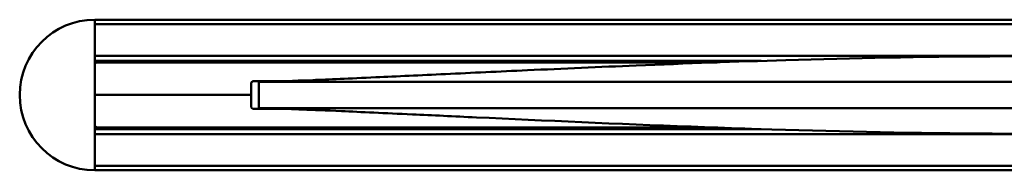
# Model space of a CAD drawing. Header units: millimetres. Extents: x 448 to 2336, y 1062 to 2601.
# Tile 5 of 10: x 769 to 1087, y 2547 to 2595. Entities that reach past the tile are written whole.
import ezdxf

# ---------------------------------------------------------------- set-up
doc = ezdxf.new("R2010")
doc.units = ezdxf.units.MM
doc.header["$LTSCALE"] = 10
doc.layers.add('Visibile (ISO)', color=7, linetype='Continuous', lineweight=50)

msp = doc.modelspace()

# ---------------------------------------------------------------- linework, layer by layer
at = {"layer": 'Visibile (ISO)'}
for p, q in [((792.933, 2595.319), (792.933, 2595.119)), ((792.933, 2595.319), (1802.933, 2595.319)), ((792.933, 2595.119), (792.933, 2594.123)), ((792.933, 2547.069), (792.933, 2595.069)), ((1802.933, 2593.923), (792.933, 2593.923)), ((792.933, 2583.714), (1802.933, 2583.714)), ((792.933, 2583.514), (792.933, 2582.259)), ((1008.211, 2582.059), (792.933, 2582.059)), ((802.734, 2581.733), (792.933, 2581.819)), ((793.933, 2581.579), (994.047, 2581.579)), ((959.318, 2581.818), (1000.933, 2581.818)), ((843.433, 2574.579), (843.433, 2571.079)), ((853.951, 2575.519), (844.091, 2575.519)), ((855.653, 2575.579), (844.433, 2575.579)), ((845.933, 2575.317), (845.933, 2566.82)), ((877.135, 2575.318), (876.311, 2575.318)), ((877.976, 2575.318), (877.135, 2575.318)), ((882.403, 2575.318), (881.519, 2575.318)), ((883.304, 2575.318), (882.403, 2575.318)), ((884.205, 2575.318), (883.304, 2575.318)), ((885.122, 2575.318), (884.205, 2575.318)), ((980.818, 2575.319), (980.818, 2575.319)), ((992.586, 2575.318), (988.789, 2575.318)), ((996.423, 2575.318), (992.586, 2575.318)), ((1000.3, 2575.318), (996.423, 2575.318)), ((1004.216, 2575.318), (1000.3, 2575.318)), ((1008.17, 2575.318), (1004.216, 2575.318)), ((1012.159, 2575.318), (1008.17, 2575.318)), ((1014.503, 2575.318), (1012.159, 2575.318)), ((1016.858, 2575.318), (1014.503, 2575.318)), ((1019.224, 2575.318), (1016.858, 2575.318)), ((1021.602, 2575.318), (1019.224, 2575.318)), ((1023.99, 2575.318), (1021.602, 2575.318)), ((1026.389, 2575.318), (1023.99, 2575.318)), ((1031.217, 2575.318), (1026.389, 2575.318)), ((1036.085, 2575.318), (1031.217, 2575.318)), ((1040.99, 2575.318), (1036.085, 2575.318)), ((1045.931, 2575.318), (1040.99, 2575.318)), ((1050.905, 2575.318), (1045.931, 2575.318)), ((1055.911, 2575.318), (1050.905, 2575.318)), ((1060.947, 2575.318), (1055.911, 2575.318)), ((1066.012, 2575.318), (1060.947, 2575.318)), ((1071.103, 2575.318), (1066.012, 2575.318)), ((1074.152, 2575.318), (1071.103, 2575.318)), ((1077.209, 2575.318), (1074.152, 2575.318)), ((1080.313, 2575.318), (1077.209, 2575.318)), ((1083.425, 2575.318), (1080.313, 2575.318)), ((1089.636, 2575.318), (1083.425, 2575.318)), ((843.433, 2571.079), (792.933, 2571.079)), ((843.433, 2571.079), (792.933, 2571.079)), ((843.433, 2567.579), (843.433, 2571.079)), ((844.153, 2566.619), (853.94, 2566.619)), ((855.085, 2566.579), (844.433, 2566.579)), ((980.818, 2566.818), (980.818, 2566.817)), ((992.586, 2566.818), (988.789, 2566.818)), ((996.423, 2566.818), (992.586, 2566.818)), ((1000.3, 2566.818), (996.423, 2566.818)), ((1004.216, 2566.818), (1000.3, 2566.818)), ((1008.17, 2566.818), (1004.216, 2566.818)), ((1012.159, 2566.818), (1008.17, 2566.818)), ((1014.503, 2566.818), (1012.159, 2566.818)), ((1016.858, 2566.818), (1014.503, 2566.818)), ((1019.224, 2566.818), (1016.858, 2566.818)), ((1021.602, 2566.818), (1019.224, 2566.818)), ((1023.99, 2566.818), (1021.602, 2566.818)), ((1026.389, 2566.818), (1023.99, 2566.818)), ((1031.217, 2566.818), (1026.389, 2566.818)), ((1036.085, 2566.818), (1031.217, 2566.818)), ((1040.99, 2566.818), (1036.085, 2566.818)), ((1045.931, 2566.818), (1040.99, 2566.818)), ((1050.905, 2566.818), (1045.931, 2566.818)), ((1055.911, 2566.818), (1050.905, 2566.818)), ((1060.947, 2566.818), (1055.911, 2566.818)), ((1066.012, 2566.818), (1060.947, 2566.818)), ((1071.103, 2566.818), (1066.012, 2566.818)), ((1074.152, 2566.818), (1071.103, 2566.818)), ((1077.209, 2566.818), (1074.152, 2566.818)), ((1080.313, 2566.818), (1077.209, 2566.818)), ((1083.425, 2566.818), (1080.313, 2566.818)), ((1089.636, 2566.818), (1083.425, 2566.818)), ((792.933, 2560.319), (802.734, 2560.404)), ((792.933, 2560.079), (1008.199, 2560.079)), ((792.933, 2559.879), (792.933, 2558.623)), ((1802.933, 2558.423), (792.933, 2558.423)), ((793.933, 2560.579), (993.476, 2560.579)), ((1000.933, 2560.318), (959.318, 2560.318)), ((792.933, 2548.214), (1802.933, 2548.214)), ((792.933, 2548.014), (792.933, 2547.019)), ((792.933, 2547.019), (792.933, 2546.819)), ((1802.933, 2546.819), (792.933, 2546.819))]:
    msp.add_line(p, q, dxfattribs=at)
for centre, radius, start, end in [((792.933, 2571.069), 24.25, 90, 270), ((793.933, 2580.579), 1, 90, 180), ((802.733, 2581.533), 0.2, 13.15903, 89.5), ((959.318, 2580.818), 1, 89.99998, 130.51629), ((844.433, 2574.579), 1, 90, 180), ((844.433, 2574.559), 1, 106.2602, 180), ((844.433, 2567.579), 1, 180, 270), ((793.933, 2561.579), 1, 180, 270), ((802.733, 2560.604), 0.2, 270.5, 352.66592), ((959.318, 2561.318), 1, 227.71767, 270.00002)]:
    msp.add_arc(centre, radius, start, end, dxfattribs=at)
for points, knots in [([(846.094, 2575.323), (847.525, 2575.337), (848.849, 2575.362), (852.592, 2575.469), (856.399, 2575.593), (868.349, 2576.082), (875.165, 2576.379), (890.438, 2577.078), (898.172, 2577.44), (914.706, 2578.212), (923.642, 2578.628), (944.205, 2579.564), (956.005, 2580.085), (983.844, 2581.226), (1000.008, 2581.823), (1038.083, 2582.957), (1060.108, 2583.397), (1106.425, 2583.672), (1130.785, 2583.415), (1178.538, 2582.305), (1202.066, 2581.471), (1247.423, 2579.601), (1269.973, 2578.541), (1295.228, 2577.362), (1300.741, 2577.105), (1312.824, 2576.549), (1318.863, 2576.28), (1328.162, 2575.883), (1331.78, 2575.739), (1337.876, 2575.511), (1339.818, 2575.45), (1342.554, 2575.371), (1343.418, 2575.353), (1344.937, 2575.33), (1345.316, 2575.325), (1345.677, 2575.322)], [0, 0, 0, 0, 4.6932078, 4.6932078, 9.6930985, 9.6930985, 13.2914221, 13.2914221, 16.0748626, 16.0748626, 18.957544, 18.957544, 22.600928, 22.600928, 27.5005671, 27.5005671, 34.1103853, 34.1103853, 41.3996814, 41.3996814, 48.4978185, 48.4978185, 55.3276447, 55.3276447, 57.354729, 57.354729, 60.2425028, 60.2425028, 62.9650953, 62.9650953, 66.1995962, 66.1995962, 69.8485664, 69.8485664, 71.1129633, 71.1129633, 71.1129633, 71.1129633]), ([(895.806, 2575.318), (895.511, 2575.319), (895.216, 2575.319), (894.625, 2575.319), (894.329, 2575.319), (894.034, 2575.318)], [-0.33853328, -0.33853328, -0.33853328, -0.33853328, -0.16928198, -0.16928198, -0.00003068, -0.00003068, -0.00003068, -0.00003068]), ([(910.82, 2575.318), (910.484, 2575.319), (910.147, 2575.319), (909.474, 2575.319), (909.138, 2575.319), (908.801, 2575.318)], [-0.31453402, -0.31453402, -0.31453402, -0.31453402, -0.15727229, -0.15727229, -0.00001054, -0.00001054, -0.00001054, -0.00001054]), ([(912.884, 2575.318), (912.54, 2575.318), (912.196, 2575.319), (911.508, 2575.319), (911.164, 2575.319), (910.82, 2575.318)], [-0.31447145, -0.31447145, -0.31447145, -0.31447145, -0.15723863, -0.15723863, -0.00000579, -0.00000579, -0.00000579, -0.00000579]), ([(914.994, 2575.318), (914.642, 2575.318), (914.29, 2575.318), (913.587, 2575.319), (913.236, 2575.318), (912.884, 2575.318)], [-0.31448114, -0.31448114, -0.31448114, -0.31448114, -0.15724191, -0.15724191, -0.00000266, -0.00000266, -0.00000266, -0.00000266]), ([(917.148, 2575.318), (916.789, 2575.318), (916.43, 2575.318), (915.712, 2575.318), (915.353, 2575.318), (914.994, 2575.318)], [-0.31459204, -0.31459204, -0.31459204, -0.31459204, -0.15729553, -0.15729553, -0.00000828, -0.00000828, -0.00000828, -0.00000828]), ([(919.349, 2575.318), (918.982, 2575.318), (918.615, 2575.318), (917.882, 2575.318), (917.515, 2575.318), (917.148, 2575.318)], [-0.31473011, -0.31473011, -0.31473011, -0.31473011, -0.1573714, -0.1573714, -0.00001268, -0.00001268, -0.00001268, -0.00001268]), ([(921.595, 2575.318), (921.221, 2575.318), (920.846, 2575.318), (920.098, 2575.318), (919.723, 2575.318), (919.349, 2575.318)], [-0.31496646, -0.31496646, -0.31496646, -0.31496646, -0.15749099, -0.15749099, -0.0000155, -0.0000155, -0.0000155, -0.0000155]), ([(924.12, 2575.318), (923.699, 2575.318), (923.278, 2575.318), (922.437, 2575.318), (922.016, 2575.318), (921.595, 2575.318)], [-0.34709444, -0.34709444, -0.34709444, -0.34709444, -0.17355081, -0.17355081, -0.00001653, -0.00001653, -0.00001653, -0.00001653]), ([(926.7, 2575.318), (926.27, 2575.318), (925.84, 2575.318), (924.98, 2575.318), (924.55, 2575.318), (924.12, 2575.318)], [-0.34754606, -0.34754606, -0.34754606, -0.34754606, -0.17378091, -0.17378091, -0.00001577, -0.00001577, -0.00001577, -0.00001577]), ([(929.334, 2575.318), (928.895, 2575.318), (928.456, 2575.319), (927.578, 2575.318), (927.139, 2575.318), (926.7, 2575.318)], [-0.34809668, -0.34809668, -0.34809668, -0.34809668, -0.17405493, -0.17405493, -0.00001319, -0.00001319, -0.00001319, -0.00001319]), ([(932.023, 2575.318), (931.575, 2575.318), (931.127, 2575.319), (930.231, 2575.319), (929.782, 2575.318), (929.334, 2575.318)], [-0.3487367, -0.3487367, -0.3487367, -0.3487367, -0.17437299, -0.17437299, -0.00000928, -0.00000928, -0.00000928, -0.00000928]), ([(934.765, 2575.318), (934.308, 2575.319), (933.851, 2575.319), (932.937, 2575.319), (932.48, 2575.318), (932.023, 2575.318)], [-0.34947636, -0.34947636, -0.34947636, -0.34947636, -0.17474037, -0.17474037, -0.00000439, -0.00000439, -0.00000439, -0.00000439]), ([(937.561, 2575.318), (937.095, 2575.319), (936.629, 2575.319), (935.697, 2575.319), (935.231, 2575.319), (934.765, 2575.318)], [-0.35031568, -0.35031568, -0.35031568, -0.35031568, -0.17515933, -0.17515933, -0.00000299, -0.00000299, -0.00000299, -0.00000299]), ([(940.409, 2575.318), (939.934, 2575.319), (939.459, 2575.319), (938.51, 2575.319), (938.035, 2575.319), (937.561, 2575.318)], [-0.35125284, -0.35125284, -0.35125284, -0.35125284, -0.17563075, -0.17563075, -0.00000867, -0.00000867, -0.00000867, -0.00000867]), ([(943.309, 2575.319), (942.825, 2575.319), (942.342, 2575.319), (941.375, 2575.319), (940.892, 2575.319), (940.409, 2575.318)], [-0.35229017, -0.35229017, -0.35229017, -0.35229017, -0.1761522, -0.1761522, -0.00001425, -0.00001425, -0.00001425, -0.00001425]), ([(946.26, 2575.319), (945.768, 2575.319), (945.276, 2575.319), (944.293, 2575.319), (943.801, 2575.319), (943.309, 2575.319)], [-0.35341849, -0.35341849, -0.35341849, -0.35341849, -0.17671903, -0.17671903, -0.00001959, -0.00001959, -0.00001959, -0.00001959]), ([(949.262, 2575.319), (948.762, 2575.319), (948.262, 2575.319), (947.261, 2575.319), (946.761, 2575.319), (946.26, 2575.319)], [-0.35463725, -0.35463725, -0.35463725, -0.35463725, -0.17733086, -0.17733086, -0.00002448, -0.00002448, -0.00002448, -0.00002448]), ([(952.315, 2575.319), (951.806, 2575.319), (951.297, 2575.319), (950.28, 2575.319), (949.771, 2575.319), (949.262, 2575.319)], [-0.35593902, -0.35593902, -0.35593902, -0.35593902, -0.17798381, -0.17798381, -0.0000286, -0.0000286, -0.0000286, -0.0000286]), ([(955.156, 2575.319), (954.682, 2575.319), (954.209, 2575.319), (953.262, 2575.319), (952.788, 2575.319), (952.315, 2575.319)], [-0.32749784, -0.32749784, -0.32749784, -0.32749784, -0.16376499, -0.16376499, -0.00003213, -0.00003213, -0.00003213, -0.00003213]), ([(958.038, 2575.319), (957.557, 2575.319), (957.077, 2575.319), (956.116, 2575.319), (955.636, 2575.319), (955.156, 2575.319)], [-0.32871461, -0.32871461, -0.32871461, -0.32871461, -0.16437462, -0.16437462, -0.00003462, -0.00003462, -0.00003462, -0.00003462]), ([(960.959, 2575.319), (960.472, 2575.319), (959.986, 2575.319), (959.012, 2575.319), (958.525, 2575.319), (958.038, 2575.319)], [-0.32999561, -0.32999561, -0.32999561, -0.32999561, -0.16501614, -0.16501614, -0.00003666, -0.00003666, -0.00003666, -0.00003666]), ([(963.921, 2575.319), (963.427, 2575.319), (962.934, 2575.319), (961.946, 2575.319), (961.453, 2575.319), (960.959, 2575.319)], [-0.33131982, -0.33131982, -0.33131982, -0.33131982, -0.16567908, -0.16567908, -0.00003833, -0.00003833, -0.00003833, -0.00003833]), ([(966.92, 2575.318), (966.42, 2575.319), (965.92, 2575.319), (964.92, 2575.319), (964.42, 2575.319), (963.921, 2575.319)], [-0.33269486, -0.33269486, -0.33269486, -0.33269486, -0.1663673, -0.1663673, -0.00003976, -0.00003976, -0.00003976, -0.00003976]), ([(988.789, 2575.318), (988.164, 2575.32), (987.538, 2575.32), (986.287, 2575.32), (985.662, 2575.32), (985.036, 2575.319)], [-0.39710703, -0.39710703, -0.39710703, -0.39710703, -0.19858508, -0.19858508, -0.00006314, -0.00006314, -0.00006314, -0.00006314]), ([(1345.677, 2566.815), (1344.248, 2566.802), (1343.042, 2566.78), (1339.374, 2566.674), (1336.575, 2566.583), (1327.392, 2566.223), (1321.598, 2565.979), (1307.535, 2565.347), (1299.692, 2564.983), (1283.476, 2564.226), (1275.104, 2563.834), (1256.052, 2562.956), (1245.191, 2562.466), (1219.653, 2561.377), (1204.838, 2560.791), (1169.659, 2559.604), (1149.184, 2559.076), (1104.317, 2558.464), (1079.834, 2558.509), (1032.078, 2559.298), (1008.702, 2560), (961.944, 2561.756), (938.113, 2562.838), (909.04, 2564.189), (902.032, 2564.517), (886.739, 2565.229), (878.808, 2565.593), (867.533, 2566.088), (863.462, 2566.258), (856.541, 2566.53), (853.993, 2566.619), (850.412, 2566.733), (849.656, 2566.752), (847.696, 2566.793), (846.839, 2566.806), (846.094, 2566.813)], [0, 0, 0, 0, 5.0001578, 5.0001578, 8.9756348, 8.9756348, 12.5626466, 12.5626466, 15.5595847, 15.5595847, 18.3135242, 18.3135242, 21.6935891, 21.6935891, 26.1999582, 26.1999582, 32.3595038, 32.3595038, 39.678982, 39.678982, 46.7165983, 46.7165983, 53.9209081, 53.9209081, 56.2979021, 56.2979021, 59.5271109, 59.5271109, 62.2288658, 62.2288658, 65.2526348, 65.2526348, 68.6847173, 68.6847173, 71.1278082, 71.1278082, 71.1278082, 71.1278082]), ([(895.806, 2566.818), (895.511, 2566.818), (895.216, 2566.817), (894.625, 2566.817), (894.329, 2566.818), (894.034, 2566.818)], [0.00001869, 0.00001869, 0.00001869, 0.00001869, 0.16926993, 0.16926993, 0.33852117, 0.33852117, 0.33852117, 0.33852117]), ([(910.82, 2566.818), (910.484, 2566.818), (910.147, 2566.818), (909.474, 2566.818), (909.138, 2566.818), (908.801, 2566.818)], [0.00001205, 0.00001205, 0.00001205, 0.00001205, 0.15727374, 0.15727374, 0.31453543, 0.31453543, 0.31453543, 0.31453543]), ([(912.884, 2566.818), (912.54, 2566.818), (912.196, 2566.818), (911.508, 2566.818), (911.164, 2566.818), (910.82, 2566.818)], [0.0000185, 0.0000185, 0.0000185, 0.0000185, 0.15725127, 0.15725127, 0.31448406, 0.31448406, 0.31448406, 0.31448406]), ([(914.994, 2566.819), (914.642, 2566.818), (914.29, 2566.818), (913.587, 2566.818), (913.236, 2566.818), (912.884, 2566.818)], [0.00002412, 0.00002412, 0.00002412, 0.00002412, 0.15726331, 0.15726331, 0.31450251, 0.31450251, 0.31450251, 0.31450251]), ([(917.148, 2566.819), (916.789, 2566.818), (916.43, 2566.818), (915.712, 2566.818), (915.353, 2566.818), (914.994, 2566.819)], [0.00002851, 0.00002851, 0.00002851, 0.00002851, 0.15730924, 0.15730924, 0.31458071, 0.31458071, 0.31458071, 0.31458071]), ([(919.349, 2566.819), (918.982, 2566.818), (918.615, 2566.818), (917.882, 2566.818), (917.515, 2566.818), (917.148, 2566.819)], [0.00003133, 0.00003133, 0.00003133, 0.00003133, 0.15738998, 0.15738998, 0.31474864, 0.31474864, 0.31474864, 0.31474864]), ([(921.595, 2566.819), (921.221, 2566.818), (920.846, 2566.818), (920.098, 2566.818), (919.723, 2566.818), (919.349, 2566.819)], [0.00003237, 0.00003237, 0.00003237, 0.00003237, 0.15750779, 0.15750779, 0.31498322, 0.31498322, 0.31498322, 0.31498322]), ([(924.12, 2566.819), (923.699, 2566.818), (923.278, 2566.818), (922.437, 2566.818), (922.016, 2566.818), (921.595, 2566.819)], [0.00003159, 0.00003159, 0.00003159, 0.00003159, 0.17356735, 0.17356735, 0.34709375, 0.34709375, 0.34709375, 0.34709375]), ([(926.7, 2566.819), (926.27, 2566.818), (925.84, 2566.818), (924.98, 2566.818), (924.55, 2566.818), (924.12, 2566.819)], [0.00002904, 0.00002904, 0.00002904, 0.00002904, 0.17379419, 0.17379419, 0.34755935, 0.34755935, 0.34755935, 0.34755935]), ([(929.334, 2566.819), (928.895, 2566.818), (928.456, 2566.818), (927.578, 2566.818), (927.139, 2566.818), (926.7, 2566.819)], [0.00002512, 0.00002512, 0.00002512, 0.00002512, 0.17406688, 0.17406688, 0.34810864, 0.34810864, 0.34810864, 0.34810864]), ([(932.023, 2566.819), (931.575, 2566.818), (931.127, 2566.818), (930.231, 2566.818), (929.782, 2566.818), (929.334, 2566.819)], [0.00002022, 0.00002022, 0.00002022, 0.00002022, 0.17438396, 0.17438396, 0.3487477, 0.3487477, 0.3487477, 0.3487477]), ([(934.765, 2566.818), (934.308, 2566.818), (933.851, 2566.818), (932.937, 2566.818), (932.48, 2566.818), (932.023, 2566.819)], [0.00001485, 0.00001485, 0.00001485, 0.00001485, 0.17475088, 0.17475088, 0.34948689, 0.34948689, 0.34948689, 0.34948689]), ([(937.561, 2566.818), (937.095, 2566.818), (936.629, 2566.818), (935.697, 2566.818), (935.231, 2566.818), (934.765, 2566.818)], [0.00000918, 0.00000918, 0.00000918, 0.00000918, 0.17516557, 0.17516557, 0.35032195, 0.35032195, 0.35032195, 0.35032195]), ([(940.409, 2566.818), (939.934, 2566.818), (939.459, 2566.818), (938.51, 2566.818), (938.035, 2566.818), (937.561, 2566.818)], [0.00000361, 0.00000361, 0.00000361, 0.00000361, 0.17562575, 0.17562575, 0.35124787, 0.35124787, 0.35124787, 0.35124787]), ([(943.309, 2566.818), (942.825, 2566.818), (942.342, 2566.818), (941.375, 2566.818), (940.892, 2566.818), (940.409, 2566.818)], [0.00000375, 0.00000375, 0.00000375, 0.00000375, 0.17614177, 0.17614177, 0.35227977, 0.35227977, 0.35227977, 0.35227977]), ([(946.26, 2566.818), (945.768, 2566.818), (945.276, 2566.818), (944.293, 2566.818), (943.801, 2566.818), (943.309, 2566.818)], [0.00000861, 0.00000861, 0.00000861, 0.00000861, 0.17670811, 0.17670811, 0.3534076, 0.3534076, 0.3534076, 0.3534076]), ([(949.262, 2566.818), (948.762, 2566.818), (948.262, 2566.818), (947.261, 2566.818), (946.761, 2566.818), (946.26, 2566.818)], [0.00001277, 0.00001277, 0.00001277, 0.00001277, 0.17731921, 0.17731921, 0.35462563, 0.35462563, 0.35462563, 0.35462563]), ([(952.315, 2566.818), (951.806, 2566.818), (951.297, 2566.817), (950.28, 2566.817), (949.771, 2566.818), (949.262, 2566.818)], [0.0000163, 0.0000163, 0.0000163, 0.0000163, 0.17797155, 0.17797155, 0.35592681, 0.35592681, 0.35592681, 0.35592681]), ([(955.156, 2566.818), (954.682, 2566.818), (954.209, 2566.817), (953.262, 2566.818), (952.788, 2566.818), (952.315, 2566.818)], [0.00001879, 0.00001879, 0.00001879, 0.00001879, 0.16375167, 0.16375167, 0.32748455, 0.32748455, 0.32748455, 0.32748455]), ([(958.038, 2566.818), (957.557, 2566.818), (957.077, 2566.817), (956.116, 2566.817), (955.636, 2566.818), (955.156, 2566.818)], [0.00002083, 0.00002083, 0.00002083, 0.00002083, 0.16436084, 0.16436084, 0.32870087, 0.32870087, 0.32870087, 0.32870087]), ([(960.959, 2566.818), (960.472, 2566.818), (959.986, 2566.817), (959.012, 2566.817), (958.525, 2566.818), (958.038, 2566.818)], [0.0000225, 0.0000225, 0.0000225, 0.0000225, 0.16500199, 0.16500199, 0.32998149, 0.32998149, 0.32998149, 0.32998149]), ([(963.921, 2566.818), (963.427, 2566.818), (962.934, 2566.817), (961.946, 2566.817), (961.453, 2566.818), (960.959, 2566.818)], [0.00002394, 0.00002394, 0.00002394, 0.00002394, 0.16566469, 0.16566469, 0.33130547, 0.33130547, 0.33130547, 0.33130547]), ([(966.92, 2566.818), (966.42, 2566.818), (965.92, 2566.817), (964.92, 2566.817), (964.42, 2566.818), (963.921, 2566.818)], [0.00002151, 0.00002151, 0.00002151, 0.00002151, 0.16634907, 0.16634907, 0.33267661, 0.33267661, 0.33267661, 0.33267661]), ([(988.789, 2566.818), (988.164, 2566.817), (987.538, 2566.817), (986.287, 2566.817), (985.662, 2566.817), (985.036, 2566.818)], [0.00005705, 0.00005705, 0.00005705, 0.00005705, 0.19857892, 0.19857892, 0.39710078, 0.39710078, 0.39710078, 0.39710078])]:
    msp.add_open_spline(points, degree=3, knots=knots, dxfattribs=at)
for points in [[(845.972, 2575.318), (845.956, 2575.318), (845.944, 2575.318), (845.933, 2575.316)], [(846.111, 2575.318), (846.053, 2575.318), (846.004, 2575.318), (845.972, 2575.318)], [(846.313, 2575.318), (846.235, 2575.318), (846.168, 2575.318), (846.111, 2575.318)], [(846.584, 2575.318), (846.482, 2575.318), (846.391, 2575.318), (846.313, 2575.318)], [(846.753, 2575.318), (846.693, 2575.318), (846.637, 2575.318), (846.584, 2575.318)], [(846.943, 2575.318), (846.876, 2575.318), (846.813, 2575.318), (846.753, 2575.318)], [(847.151, 2575.318), (847.078, 2575.318), (847.009, 2575.318), (846.943, 2575.318)], [(847.38, 2575.318), (847.3, 2575.318), (847.223, 2575.318), (847.151, 2575.318)], [(847.722, 2575.318), (847.601, 2575.318), (847.487, 2575.318), (847.38, 2575.318)], [(848.107, 2575.318), (847.971, 2575.318), (847.843, 2575.318), (847.722, 2575.318)], [(848.537, 2575.318), (848.386, 2575.318), (848.243, 2575.318), (848.107, 2575.318)], [(849.116, 2575.318), (848.91, 2575.318), (848.718, 2575.318), (848.537, 2575.318)], [(849.432, 2575.318), (849.323, 2575.318), (849.218, 2575.318), (849.116, 2575.318)], [(849.768, 2575.318), (849.653, 2575.318), (849.541, 2575.318), (849.432, 2575.318)], [(850.309, 2575.318), (850.12, 2575.318), (849.94, 2575.318), (849.768, 2575.318)], [(850.896, 2575.318), (850.692, 2575.318), (850.496, 2575.318), (850.309, 2575.318)], [(851.534, 2575.318), (851.312, 2575.318), (851.1, 2575.318), (850.896, 2575.318)], [(852.224, 2575.318), (851.985, 2575.318), (851.755, 2575.318), (851.534, 2575.318)], [(853.057, 2575.318), (852.766, 2575.318), (852.489, 2575.318), (852.224, 2575.318)], [(853.506, 2575.318), (853.353, 2575.318), (853.203, 2575.318), (853.057, 2575.318)], [(853.975, 2575.318), (853.815, 2575.318), (853.659, 2575.318), (853.506, 2575.318)], [(854.451, 2575.318), (854.289, 2575.318), (854.13, 2575.318), (853.975, 2575.318)], [(854.946, 2575.318), (854.777, 2575.318), (854.612, 2575.318), (854.451, 2575.318)], [(855.738, 2575.318), (855.465, 2575.318), (855.201, 2575.318), (854.946, 2575.318)], [(856.578, 2575.318), (856.289, 2575.318), (856.009, 2575.318), (855.738, 2575.318)], [(857.47, 2575.318), (857.164, 2575.318), (856.866, 2575.318), (856.578, 2575.318)], [(858.416, 2575.318), (858.091, 2575.318), (857.776, 2575.318), (857.47, 2575.318)], [(859.511, 2575.318), (859.133, 2575.318), (858.769, 2575.318), (858.416, 2575.318)], [(860.097, 2575.318), (859.898, 2575.318), (859.703, 2575.318), (859.511, 2575.318)], [(860.701, 2575.318), (860.496, 2575.318), (860.295, 2575.318), (860.097, 2575.318)], [(861.299, 2575.318), (861.096, 2575.318), (860.897, 2575.318), (860.701, 2575.318)], [(861.914, 2575.318), (861.706, 2575.318), (861.501, 2575.318), (861.299, 2575.318)], [(862.961, 2575.318), (862.603, 2575.318), (862.254, 2575.318), (861.914, 2575.318)], [(864.058, 2575.318), (863.683, 2575.318), (863.317, 2575.318), (862.961, 2575.318)], [(865.21, 2575.318), (864.816, 2575.318), (864.432, 2575.318), (864.058, 2575.318)], [(866.417, 2575.318), (866.004, 2575.318), (865.602, 2575.318), (865.21, 2575.318)], [(867.681, 2575.318), (867.249, 2575.318), (866.828, 2575.318), (866.417, 2575.318)], [(868.967, 2575.318), (868.528, 2575.318), (868.099, 2575.318), (867.681, 2575.318)], [(870.312, 2575.318), (869.853, 2575.318), (869.405, 2575.318), (868.967, 2575.318)], [(871.716, 2575.318), (871.237, 2575.318), (870.769, 2575.318), (870.312, 2575.318)], [(873.183, 2575.318), (872.683, 2575.318), (872.194, 2575.318), (871.716, 2575.318)], [(874.714, 2575.318), (874.192, 2575.318), (873.682, 2575.318), (873.183, 2575.318)], [(876.311, 2575.318), (875.766, 2575.318), (875.234, 2575.318), (874.714, 2575.318)], [(879.125, 2575.318), (878.736, 2575.318), (878.354, 2575.318), (877.976, 2575.318)], [(880.306, 2575.318), (879.906, 2575.318), (879.513, 2575.318), (879.125, 2575.318)], [(881.519, 2575.318), (881.109, 2575.318), (880.704, 2575.318), (880.306, 2575.318)], [(886.384, 2575.318), (885.957, 2575.318), (885.537, 2575.318), (885.122, 2575.318)], [(887.676, 2575.318), (887.24, 2575.318), (886.809, 2575.318), (886.384, 2575.318)], [(889, 2575.318), (888.553, 2575.318), (888.112, 2575.318), (887.676, 2575.318)], [(890.631, 2575.318), (890.079, 2575.318), (889.536, 2575.318), (889, 2575.318)], [(892.309, 2575.318), (891.74, 2575.318), (891.182, 2575.318), (890.631, 2575.318)], [(894.034, 2575.318), (893.455, 2575.318), (892.877, 2575.318), (892.309, 2575.318)], [(897.628, 2575.318), (897.013, 2575.318), (896.41, 2575.318), (895.806, 2575.318)], [(898.682, 2575.318), (898.327, 2575.318), (897.976, 2575.318), (897.628, 2575.318)], [(899.751, 2575.318), (899.392, 2575.318), (899.035, 2575.318), (898.682, 2575.318)], [(900.821, 2575.318), (900.462, 2575.318), (900.105, 2575.318), (899.751, 2575.318)], [(901.906, 2575.318), (901.542, 2575.318), (901.18, 2575.318), (900.821, 2575.318)], [(903.576, 2575.318), (903.013, 2575.318), (902.456, 2575.318), (901.906, 2575.318)], [(905.281, 2575.318), (904.707, 2575.318), (904.138, 2575.318), (903.576, 2575.318)], [(907.023, 2575.318), (906.435, 2575.318), (905.856, 2575.318), (905.281, 2575.318)], [(908.801, 2575.318), (908.206, 2575.318), (907.611, 2575.318), (907.023, 2575.318)], [(969.958, 2575.318), (968.942, 2575.318), (967.931, 2575.318), (966.92, 2575.318)], [(972.414, 2575.318), (971.593, 2575.318), (970.773, 2575.318), (969.958, 2575.318)], [(974.894, 2575.318), (974.065, 2575.318), (973.238, 2575.318), (972.414, 2575.318)], [(977.396, 2575.318), (976.56, 2575.318), (975.726, 2575.318), (974.894, 2575.318)], [(979.288, 2575.319), (978.656, 2575.319), (978.026, 2575.319), (977.396, 2575.318)], [(981.192, 2575.319), (980.556, 2575.319), (979.921, 2575.319), (979.288, 2575.319)], [(985.036, 2575.319), (983.752, 2575.319), (982.469, 2575.319), (981.192, 2575.319)], [(845.972, 2566.819), (845.956, 2566.819), (845.944, 2566.819), (845.933, 2566.82)], [(846.111, 2566.819), (846.053, 2566.819), (846.004, 2566.819), (845.972, 2566.819)], [(846.313, 2566.819), (846.235, 2566.819), (846.168, 2566.819), (846.111, 2566.819)], [(846.584, 2566.819), (846.482, 2566.819), (846.391, 2566.819), (846.313, 2566.819)], [(846.753, 2566.819), (846.693, 2566.819), (846.637, 2566.819), (846.584, 2566.819)], [(846.943, 2566.819), (846.876, 2566.819), (846.813, 2566.819), (846.753, 2566.819)], [(847.151, 2566.819), (847.078, 2566.819), (847.009, 2566.819), (846.943, 2566.819)], [(847.38, 2566.819), (847.3, 2566.819), (847.223, 2566.819), (847.151, 2566.819)], [(847.722, 2566.819), (847.601, 2566.819), (847.487, 2566.819), (847.38, 2566.819)], [(848.107, 2566.819), (847.971, 2566.819), (847.843, 2566.819), (847.722, 2566.819)], [(848.537, 2566.819), (848.386, 2566.819), (848.243, 2566.819), (848.107, 2566.819)], [(849.116, 2566.819), (848.91, 2566.819), (848.718, 2566.819), (848.537, 2566.819)], [(849.432, 2566.819), (849.323, 2566.819), (849.218, 2566.819), (849.116, 2566.819)], [(849.768, 2566.819), (849.653, 2566.819), (849.541, 2566.819), (849.432, 2566.819)], [(850.309, 2566.819), (850.12, 2566.819), (849.94, 2566.819), (849.768, 2566.819)], [(850.896, 2566.819), (850.692, 2566.819), (850.496, 2566.819), (850.309, 2566.819)], [(851.534, 2566.819), (851.312, 2566.819), (851.1, 2566.819), (850.896, 2566.819)], [(852.224, 2566.819), (851.985, 2566.819), (851.755, 2566.819), (851.534, 2566.819)], [(853.057, 2566.819), (852.766, 2566.819), (852.489, 2566.819), (852.224, 2566.819)], [(853.506, 2566.819), (853.353, 2566.819), (853.203, 2566.819), (853.057, 2566.819)], [(853.975, 2566.819), (853.815, 2566.819), (853.659, 2566.819), (853.506, 2566.819)], [(854.451, 2566.819), (854.289, 2566.819), (854.13, 2566.819), (853.975, 2566.819)], [(854.946, 2566.819), (854.777, 2566.819), (854.612, 2566.819), (854.451, 2566.819)], [(855.738, 2566.819), (855.465, 2566.819), (855.201, 2566.819), (854.946, 2566.819)], [(856.578, 2566.819), (856.289, 2566.819), (856.009, 2566.819), (855.738, 2566.819)], [(857.47, 2566.819), (857.164, 2566.819), (856.866, 2566.819), (856.578, 2566.819)], [(858.416, 2566.818), (858.091, 2566.818), (857.776, 2566.818), (857.47, 2566.819)], [(859.511, 2566.818), (859.133, 2566.818), (858.769, 2566.818), (858.416, 2566.818)], [(860.097, 2566.818), (859.898, 2566.818), (859.703, 2566.818), (859.511, 2566.818)], [(860.701, 2566.818), (860.496, 2566.818), (860.295, 2566.818), (860.097, 2566.818)], [(861.299, 2566.818), (861.096, 2566.818), (860.897, 2566.818), (860.701, 2566.818)], [(861.914, 2566.818), (861.706, 2566.818), (861.501, 2566.818), (861.299, 2566.818)], [(862.961, 2566.818), (862.603, 2566.818), (862.254, 2566.818), (861.914, 2566.818)], [(864.058, 2566.818), (863.683, 2566.818), (863.317, 2566.818), (862.961, 2566.818)], [(865.21, 2566.818), (864.816, 2566.818), (864.432, 2566.818), (864.058, 2566.818)], [(866.417, 2566.818), (866.004, 2566.818), (865.602, 2566.818), (865.21, 2566.818)], [(867.681, 2566.818), (867.249, 2566.818), (866.828, 2566.818), (866.417, 2566.818)], [(868.967, 2566.818), (868.528, 2566.818), (868.099, 2566.818), (867.681, 2566.818)], [(870.312, 2566.818), (869.853, 2566.818), (869.405, 2566.818), (868.967, 2566.818)], [(871.716, 2566.818), (871.237, 2566.818), (870.769, 2566.818), (870.312, 2566.818)], [(873.183, 2566.818), (872.683, 2566.818), (872.194, 2566.818), (871.716, 2566.818)], [(874.714, 2566.818), (874.192, 2566.818), (873.682, 2566.818), (873.183, 2566.818)], [(876.311, 2566.818), (875.766, 2566.818), (875.234, 2566.818), (874.714, 2566.818)], [(877.135, 2566.818), (876.857, 2566.818), (876.583, 2566.818), (876.311, 2566.818)], [(877.976, 2566.818), (877.693, 2566.818), (877.412, 2566.818), (877.135, 2566.818)], [(879.125, 2566.818), (878.736, 2566.818), (878.354, 2566.818), (877.976, 2566.818)], [(880.306, 2566.818), (879.906, 2566.818), (879.513, 2566.818), (879.125, 2566.818)], [(881.519, 2566.818), (881.109, 2566.818), (880.704, 2566.818), (880.306, 2566.818)], [(882.403, 2566.818), (882.105, 2566.818), (881.811, 2566.818), (881.519, 2566.818)], [(883.304, 2566.818), (883.001, 2566.818), (882.7, 2566.818), (882.403, 2566.818)], [(884.205, 2566.818), (883.902, 2566.818), (883.601, 2566.818), (883.304, 2566.818)], [(885.122, 2566.818), (884.813, 2566.818), (884.507, 2566.818), (884.205, 2566.818)], [(886.384, 2566.818), (885.957, 2566.818), (885.537, 2566.818), (885.122, 2566.818)], [(887.676, 2566.818), (887.24, 2566.818), (886.809, 2566.818), (886.384, 2566.818)], [(889, 2566.818), (888.553, 2566.818), (888.112, 2566.818), (887.676, 2566.818)], [(890.631, 2566.818), (890.079, 2566.818), (889.536, 2566.818), (889, 2566.818)], [(892.309, 2566.818), (891.74, 2566.818), (891.182, 2566.818), (890.631, 2566.818)], [(894.034, 2566.818), (893.455, 2566.818), (892.877, 2566.818), (892.309, 2566.818)], [(897.628, 2566.818), (897.013, 2566.818), (896.41, 2566.818), (895.806, 2566.818)], [(898.682, 2566.818), (898.327, 2566.818), (897.976, 2566.818), (897.628, 2566.818)], [(899.751, 2566.818), (899.392, 2566.818), (899.035, 2566.818), (898.682, 2566.818)], [(900.821, 2566.818), (900.462, 2566.818), (900.105, 2566.818), (899.751, 2566.818)], [(901.906, 2566.818), (901.542, 2566.818), (901.18, 2566.818), (900.821, 2566.818)], [(903.576, 2566.818), (903.013, 2566.818), (902.456, 2566.818), (901.906, 2566.818)], [(905.281, 2566.818), (904.707, 2566.818), (904.138, 2566.818), (903.576, 2566.818)], [(907.023, 2566.818), (906.435, 2566.818), (905.856, 2566.818), (905.281, 2566.818)], [(908.801, 2566.818), (908.206, 2566.818), (907.611, 2566.818), (907.023, 2566.818)], [(969.958, 2566.818), (968.942, 2566.818), (967.931, 2566.818), (966.92, 2566.818)], [(972.414, 2566.818), (971.593, 2566.818), (970.773, 2566.818), (969.958, 2566.818)], [(974.894, 2566.818), (974.065, 2566.818), (973.238, 2566.818), (972.414, 2566.818)], [(977.396, 2566.818), (976.56, 2566.818), (975.726, 2566.818), (974.894, 2566.818)], [(979.288, 2566.818), (978.656, 2566.818), (978.026, 2566.818), (977.396, 2566.818)], [(981.192, 2566.818), (980.556, 2566.818), (979.921, 2566.818), (979.288, 2566.818)], [(985.036, 2566.818), (983.752, 2566.818), (982.469, 2566.818), (981.192, 2566.818)]]:
    msp.add_open_spline(points, degree=3, dxfattribs=at)

doc.saveas('drawing.dxf')
